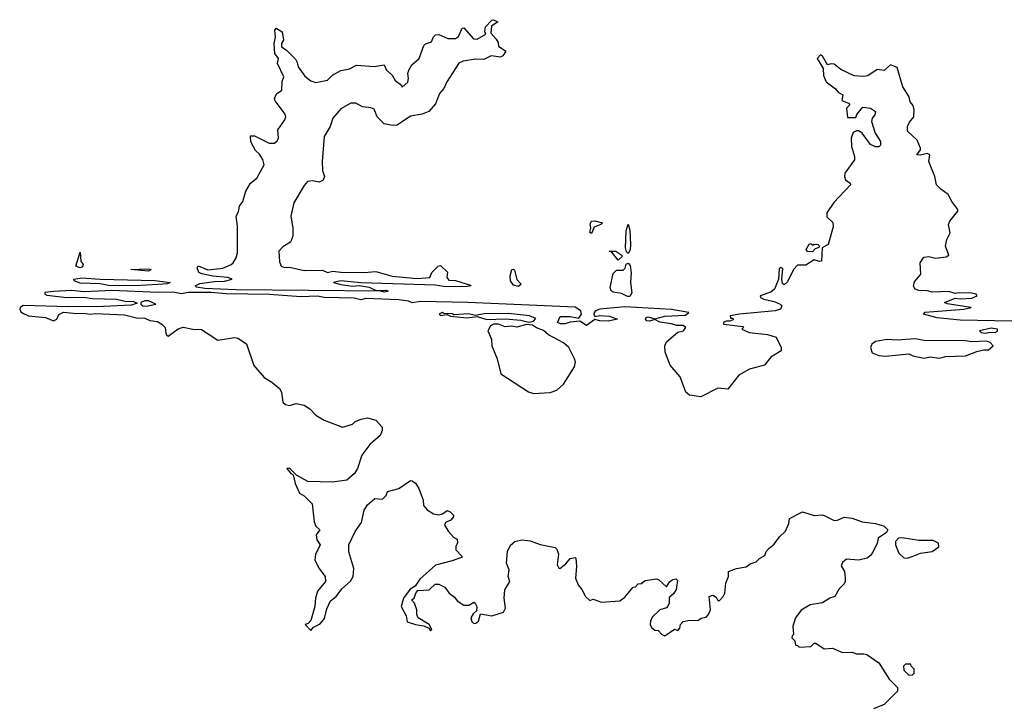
# Model space of a CAD drawing. Extents: x 1985742 to 2252716, y 78271 to 266492.
# Tile 231 of 250: x 2212741 to 2218670, y 204779 to 208909. Entities that reach past the tile are written whole.
import ezdxf

# ---------------------------------------------------------------- set-up
doc = ezdxf.new("R2010")
doc.units = 0

msp = doc.modelspace()

# ---------------------------------------------------------------- linework, layer by layer
at = {"layer": '0CON10XD'}
for points in [[(2214935, 207267.5), (2214915, 207273.3), (2214045, 207280.8), (2213855, 207290), (2213805, 207297.5), (2213797.5, 207305), (2213825, 207319.2), (2213915, 207332.5), (2213975, 207332.9), (2214020, 207345), (2213995, 207356), (2213903.9, 207363.9), (2213838.3, 207378.3), (2213820, 207385), (2213810, 207415), (2213815, 207426.7), (2213875, 207402.2), (2213965, 207412.5), (2214015, 207433.3), (2214027.5, 207445), (2214045, 207473.3), (2214052.7, 207505), (2214052, 207665), (2214044.2, 207725), (2214058.3, 207751.7), (2214064.2, 207785), (2214085.7, 207814.3), (2214103.1, 207875), (2214131.4, 207925), (2214168.5, 207955), (2214214.2, 208035), (2214205, 208066.7), (2214185, 208098.8), (2214161.3, 208121.3), (2214133.8, 208173.8), (2214131.7, 208208.3), (2214155, 208208.9), (2214244.3, 208165.7), (2214275, 208165.6), (2214291.1, 208178.9), (2214299.1, 208195), (2214295.5, 208245), (2214338.1, 208305), (2214344, 208324), (2214339.7, 208339.7), (2214280.3, 208420.3), (2214275.8, 208435), (2214287.3, 208462.7), (2214320, 208485), (2214322.6, 208537.4), (2214331.9, 208565), (2214294.5, 208645), (2214299.2, 208675), (2214278.1, 208705), (2214274.2, 208765), (2214281.4, 208805), (2214276.7, 208845), (2214285, 208856.7), (2214321.2, 208835), (2214330, 208785), (2214316.7, 208765), (2214316.7, 208745), (2214346.6, 208726.6), (2214401.2, 208671.2), (2214411.7, 208651.7), (2214417.5, 208625), (2214458.8, 208568.8), (2214495, 208541.2), (2214525, 208531.2), (2214595, 208543.8), (2214625.6, 208574.4), (2214675, 208602.5), (2214727.5, 208612.5), (2214770, 208635), (2214875, 208626.7), (2214935, 208636.7), (2214950, 208605), (2214983.3, 208575), (2215002.3, 208542.3), (2215040, 208515), (2215045, 208502.5), (2215078.3, 208531.7), (2215083.3, 208555), (2215078, 208585), (2215084.2, 208605), (2215102.9, 208637.1), (2215145.8, 208675), (2215175, 208752.5), (2215185, 208763.3), (2215220, 208775), (2215232.5, 208805), (2215245, 208817.5), (2215265, 208818.8), (2215320, 208795), (2215365, 208796), (2215383, 208807), (2215405, 208857.5), (2215415, 208860), (2215474.2, 208794.2), (2215495, 208792), (2215548.3, 208821.7), (2215542.5, 208835), (2215546.7, 208865), (2215583.3, 208905), (2215595, 208908.8), (2215620, 208895), (2215581.2, 208868.8), (2215578.3, 208828.3), (2215610.7, 208790.7), (2215621.7, 208771.7), (2215625, 208750), (2215668.3, 208718.3), (2215649.6, 208690.5), (2215636.1, 208683.9), (2215579.3, 208690.7), (2215535, 208668.8), (2215485, 208670.6), (2215410.7, 208659.3), (2215385, 208646.7), (2215312.7, 208535), (2215295, 208494.4), (2215268.2, 208465), (2215245, 208401.4), (2215205.6, 208355), (2215165, 208338.9), (2215095, 208327.3), (2215015, 208273.5), (2214985, 208270.4), (2214935, 208282.2), (2214894.4, 208324.4), (2214875, 208368.8), (2214855, 208378.7), (2214805, 208383.5), (2214765, 208405.5), (2214734.6, 208405.4), (2214675, 208371.1), (2214627.3, 208315), (2214609.7, 208265), (2214574.4, 208204.4), (2214562.2, 208055), (2214565, 208000), (2214575.8, 207965), (2214567.9, 207942.1), (2214545, 207930.8), (2214505, 207938), (2214475, 207933.3), (2214455, 207910), (2214392.5, 207805), (2214373.3, 207725), (2214386, 207655), (2214385.9, 207604.1), (2214371.7, 207568.3), (2214325, 207541.1), (2214302.1, 207515), (2214305, 207450), (2214316.2, 207425), (2214335, 207416.9), (2214365, 207417.5), (2214455, 207398.5), (2214565, 207399.4), (2214595, 207386), (2214626.2, 207393.8), (2214675, 207387.8), (2214815, 207386.2), (2214885, 207392.5), (2214983.1, 207363.1), (2215135, 207350), (2215210, 207355), (2215223.6, 207386.4), (2215260, 207425), (2215275, 207427.5), (2215317, 207387), (2215312.5, 207355), (2215325, 207340), (2215365, 207337.5), (2215455, 207310), (2215457.5, 207305), (2215438.3, 207301.7), (2215305, 207298.9), (2215245, 207310), (2214795, 207323.3), (2214675, 207336.7), (2214630, 207325), (2214675, 207313.8), (2214746.1, 207303.9), (2214785, 207306.7), (2214845, 207296.7), (2214888.3, 207278.3), (2214945, 207280), (2214960, 207275), (2214955, 207272.5), (2214935, 207267.5)], [(2218715, 207093.8), (2218405, 207098.2), (2218265, 207112.2), (2218182.5, 207135), (2218193, 207147), (2218425.5, 207164.5), (2218470, 207175), (2218325, 207197.5), (2218310, 207205), (2218375, 207231.2), (2218405, 207226.9), (2218475, 207231.1), (2218507.5, 207245), (2218500, 207255), (2218475, 207260.5), (2218395, 207264.4), (2218375, 207259.2), (2218335, 207271.8), (2218235, 207268), (2218205, 207276), (2218155, 207277.5), (2218132.5, 207285), (2218123, 207303), (2218129.3, 207330.7), (2218167.5, 207375), (2218163.3, 207445), (2218185, 207477.5), (2218215, 207482.5), (2218255, 207472.5), (2218319.3, 207480.7), (2218335, 207490), (2218316.7, 207545), (2218323.8, 207585), (2218343.8, 207625), (2218334, 207675), (2218341.2, 207695), (2218390, 207755), (2218390, 207765), (2218353.9, 207813.9), (2218332.5, 207855), (2218287, 207887), (2218262.5, 207915), (2218250.8, 207965), (2218215.8, 208055), (2218222.5, 208095), (2218205, 208103.3), (2218165, 208093.3), (2218143.3, 208095), (2218165.8, 208124.2), (2218166.2, 208135), (2218145, 208182.5), (2218090, 208235), (2218087.5, 208245), (2218087.5, 208265), (2218099.3, 208290.7), (2218126.2, 208323.8), (2218127.5, 208365), (2218121.7, 208391.7), (2218103, 208413), (2218096.7, 208445), (2218058.8, 208505), (2218025, 208620), (2217985, 208637.5), (2217946.7, 208603.3), (2217905, 208608.8), (2217848.8, 208571.2), (2217825, 208566.2), (2217765, 208571.4), (2217685, 208608.8), (2217645, 208640), (2217627, 208643), (2217605, 208637.5), (2217575, 208690), (2217563, 208697), (2217542.5, 208675), (2217580, 208615), (2217581.7, 208571.7), (2217597.5, 208535), (2217653, 208493), (2217670.7, 208470.7), (2217696.7, 208456.7), (2217692, 208422), (2217732.5, 208405), (2217740, 208395), (2217720, 208375), (2217725, 208320), (2217775, 208320), (2217781.7, 208338.3), (2217817.5, 208382.5), (2217865, 208375.6), (2217894.4, 208355), (2217890, 208335), (2217873.5, 208315), (2217870.8, 208295), (2217891.9, 208225), (2217923.8, 208175), (2217925, 208152.5), (2217915, 208143.8), (2217895, 208142.5), (2217865, 208156.7), (2217813.3, 208225), (2217795, 208238.8), (2217780.7, 208239.3), (2217760.7, 208229.3), (2217747.5, 208195), (2217750, 208145), (2217767.5, 208085), (2217767.5, 208065), (2217710, 207985), (2217708, 207965), (2217714.2, 207944.2), (2217742.5, 207925), (2217743.8, 207915), (2217643.2, 207806.8), (2217600.6, 207745), (2217601.9, 207721.9), (2217637.1, 207687.1), (2217639.6, 207660.5), (2217608.8, 207555), (2217572.5, 207535), (2217570, 207455), (2217557, 207453), (2217525, 207462.5), (2217475, 207430), (2217425, 207430), (2217400.6, 207405), (2217365, 207330), (2217345, 207312.5), (2217335, 207320), (2217330, 207345), (2217337.1, 207407.1), (2217325, 207416.7), (2217315, 207407.5), (2217310, 207345), (2217285.7, 207285), (2217265, 207268), (2217200, 207245), (2217202.5, 207235), (2217222.5, 207225), (2217285, 207211.2), (2217320, 207195), (2217330, 207185), (2217322.5, 207165), (2217290, 207155), (2217075.7, 207134.3), (2217020, 207125), (2217021.7, 207111.7), (2217035, 207110), (2217038.3, 207101.7), (2217017.5, 207092.5), (2216995, 207092.5), (2216980, 207085), (2216980, 207075), (2217095, 207060), (2217100, 207055), (2217090, 207045), (2217133.8, 207025), (2217245, 207012.9), (2217295.9, 206995.9), (2217325.7, 206935), (2217325.6, 206914.4), (2217265, 206876.7), (2217225, 206827.1), (2217135, 206802.9), (2217072.4, 206767.6), (2217005, 206684), (2216945, 206690), (2216843, 206637), (2216775, 206647.5), (2216752.5, 206665), (2216717.7, 206757.7), (2216657.7, 206827.7), (2216627, 206907), (2216626.2, 206945), (2216635, 206967.5), (2216703.9, 207026.1), (2216737.5, 207035), (2216752.5, 207055), (2216736.4, 207066.4), (2216696.4, 207066.4), (2216666.4, 207076.4), (2216595, 207086.2), (2216565, 207102.5), (2216533.8, 207093.8), (2216517.5, 207095), (2216508.8, 207105), (2216512.5, 207115), (2216525, 207118), (2216565, 207107.5), (2216625, 207122), (2216750.7, 207129.3), (2216770, 207145), (2216665, 207163.1), (2216385, 207179.4), (2216235, 207166), (2216207.5, 207155), (2216200, 207145), (2216197.5, 207135), (2216205, 207120), (2216235, 207127.5), (2216293.6, 207123.6), (2216340, 207105), (2216285, 207091.9), (2216234.3, 207094.3), (2216205, 207102.5), (2216155, 207067.5), (2216115, 207092.5), (2216055, 207087.5), (2216025, 207076.2), (2215997, 207077), (2215980, 207085), (2215995, 207120), (2216055, 207120), (2216108.3, 207111.7), (2216123.3, 207135), (2216120, 207155), (2216085, 207176.4), (2215440, 207205), (2215155, 207211.8), (2215105, 207202.9), (2215083.2, 207213.2), (2215025, 207222.3), (2214825, 207228.8), (2214795, 207222.2), (2214755, 207230.9), (2214575.3, 207234.7), (2214535, 207243.1), (2214435, 207239.1), (2214245, 207253.2), (2213985, 207256.9), (2213895, 207264.5), (2213755, 207264.5), (2213715, 207257.5), (2213665, 207267.8), (2213575, 207264.6), (2213295, 207277.5), (2213215, 207273.8), (2213125, 207270.5), (2213055, 207277.1), (2212945, 207272.5), (2212892.5, 207265), (2212892.5, 207255), (2212905, 207249.2), (2213024.6, 207234.6), (2213125, 207236.7), (2213178.8, 207228.8), (2213325, 207226.1), (2213385, 207212), (2213423, 207213), (2213448.3, 207201.7), (2213415, 207190), (2213245, 207181.5), (2213035, 207178.5), (2212765, 207186.2), (2212744.7, 207175.3), (2212741.1, 207165), (2212748.9, 207148.9), (2212765, 207138), (2212795, 207124.3), (2212895.6, 207115.6), (2212945, 207094), (2212963.8, 207105), (2212977.6, 207132.4), (2213005, 207146.2), (2213085, 207138.6), (2213125, 207141.5), (2213165, 207134.3), (2213195, 207138.4), (2213371.8, 207131.8), (2213445, 207112.1), (2213495, 207110), (2213525, 207097.8), (2213570.4, 207090.4), (2213597.1, 207075), (2213618, 207055), (2213621.2, 207021.2), (2213626.2, 207006.2), (2213635, 207002), (2213695, 207045.7), (2213725, 207056.7), (2213784.1, 207044.1), (2213835, 207042.8), (2213935, 206978.5), (2214035, 206993.8), (2214055, 206990.9), (2214106.8, 206956.8), (2214150.5, 206825), (2214212.5, 206752.5), (2214260, 206725), (2214305, 206686.5), (2214317.9, 206665), (2214326.5, 206605), (2214340.9, 206590.9), (2214365, 206584.3), (2214405, 206597.3), (2214455, 206587.1), (2214488.6, 206565), (2214525, 206526.7), (2214575, 206496.2), (2214685, 206453.8), (2214745, 206473.3), (2214761.7, 206488.3), (2214797, 206503), (2214835, 206509.6), (2214885, 206496.9), (2214924, 206455), (2214924.2, 206435), (2214910.8, 206405), (2214849.3, 206350.7), (2214800.6, 206285), (2214775.6, 206205), (2214757.5, 206175), (2214710, 206135), (2214625, 206123.3), (2214477, 206127), (2214407.5, 206165), (2214365, 206207.5), (2214350, 206205), (2214373.3, 206175), (2214387, 206167), (2214400, 206115), (2214425, 206056.2), (2214455, 206040), (2214501.7, 205991.7), (2214514, 205885), (2214525, 205857.5), (2214547.5, 205835), (2214526.7, 205805)], [(2216185, 207620), (2216173.9, 207626.1), (2216180, 207655), (2216176.7, 207676.7), (2216183.8, 207695), (2216205, 207698.1), (2216250, 207685), (2216240, 207675), (2216200.7, 207659.3), (2216185, 207620)], [(2216405, 207500), (2216395, 207510), (2216390, 207535), (2216393, 207637), (2216405, 207676.7), (2216415, 207640), (2216419.6, 207555), (2216416.7, 207523.3), (2216405, 207500)], [(2216345, 207460), (2216307.5, 207507.5), (2216290, 207515), (2216330, 207515), (2216360, 207495), (2216370, 207485), (2216345, 207460)], [(2217515, 207510), (2217485, 207512.5), (2217477.5, 207525), (2217495, 207557.5), (2217505, 207560), (2217515, 207550), (2217525, 207557.5), (2217546.7, 207555), (2217556.7, 207545), (2217553, 207537), (2217531.7, 207528.3), (2217515, 207510)], [(2213105, 207414.5), (2213080, 207425), (2213105, 207507.5), (2213110, 207455), (2213124.3, 207435), (2213119.8, 207420.2), (2213105, 207414.5)], [(2213515, 207394.4), (2213410, 207405), (2213515, 207407.8), (2213532.5, 207405), (2213515, 207394.4)], [(2215745, 207302.5), (2215715, 207310), (2215696, 207335), (2215694.2, 207365), (2215705, 207403.3), (2215715, 207406.7), (2215720.4, 207400.5), (2215734.1, 207344.1), (2215760, 207315), (2215745, 207302.5)], [(2216401.2, 207241.2), (2216365, 207258.8), (2216315, 207266.7), (2216303.3, 207275), (2216296.2, 207295), (2216315, 207380), (2216335, 207400), (2216375, 207400), (2216387.7, 207412.3), (2216394, 207436), (2216405, 207442), (2216418, 207428), (2216423.2, 207383.2), (2216419.2, 207325), (2216427.5, 207262.5), (2216415, 207241.2), (2216401.2, 207241.2)], [(2213434.1, 207305.9), (2213275, 207307.5), (2213225, 207317.5), (2213105, 207321.5), (2213070, 207335), (2213067.5, 207345), (2213115, 207354.5), (2213225, 207345.6), (2213555, 207337.5), (2213647.5, 207325), (2213631.7, 207318.3), (2213575, 207314), (2213434.1, 207305.9)], [(2213505, 207182.9), (2213560, 207195), (2213517.5, 207215), (2213495, 207215.6), (2213470, 207205), (2213470, 207195), (2213482.5, 207185), (2213505, 207182.9)], [(2215807, 207087), (2215835, 207092.5), (2215848.3, 207108.3), (2215810, 207125), (2215685, 207138.8), (2215537.3, 207137.3), (2215485, 207127.5), (2215443.9, 207136.1), (2215355, 207130), (2215345, 207136.7), (2215295, 207140), (2215285, 207146), (2215267.5, 207135), (2215275, 207127.5), (2215315, 207132.5), (2215335, 207123.8), (2215435, 207112.9), (2215495, 207120), (2215555, 207102.5), (2215663.9, 207106.1), (2215759.6, 207099.5), (2215807, 207087)], [(2215835, 206656.7), (2215935, 206663.3), (2215975, 206677.5), (2216015, 206712.5), (2216081.7, 206818.3), (2216087.5, 206845), (2216082.5, 206865), (2216047.5, 206935), (2216015, 206962.5), (2215925, 207010), (2215896.2, 207036.2), (2215852.9, 207052.9), (2215829.3, 207069.3), (2215793.6, 207073.6), (2215735, 207055.7), (2215703.6, 207063.6), (2215665, 207058), (2215625, 207074), (2215595, 207073.8), (2215576.7, 207065), (2215560, 207035), (2215582.5, 206985), (2215583.6, 206943.6), (2215616.4, 206866.4), (2215637.5, 206775), (2215805, 206666.7), (2215835, 206656.7)], [(2218555, 207020), (2218585, 207027.5), (2218615, 207023.8), (2218628.3, 207031.7), (2218630, 207045), (2218590.7, 207050.7), (2218520, 207035), (2218530, 207025), (2218555, 207020)], [(2218275, 206870), (2218295, 206873.3), (2218315, 206880), (2218436.1, 206883.9), (2218505, 206910), (2218545, 206920), (2218575, 206920), (2218602.5, 206945), (2218584, 206965), (2218565, 206972.2), (2218475, 206967.5), (2218435, 206974.5), (2218185, 206975.4), (2218135, 206986.1), (2218025, 206977.9), (2217965, 206983.3), (2217895, 206970), (2217873.3, 206955), (2217863.3, 206935), (2217875, 206902.5), (2217915, 206886.7), (2217955, 206882.5), (2218095, 206896.7), (2218120, 206885), (2218185, 206870), (2218225, 206877.5), (2218275, 206870)], [(2214526.7, 205805), (2214530, 205775), (2214550, 205745), (2214523, 205687), (2214517.5, 205655), (2214543.3, 205605), (2214580, 205555), (2214583.3, 205525), (2214534.1, 205465.9), (2214522, 205425), (2214519.2, 205375), (2214495, 205290), (2214478.3, 205271.7), (2214460, 205265), (2214495, 205230), (2214510, 205250), (2214550, 205270), (2214577.3, 205302.7), (2214589.6, 205360.5), (2214612.4, 205407.6), (2214646, 205435), (2214680.3, 205479.7), (2214732.4, 205527.6), (2214750, 205555), (2214753.4, 205603.4), (2214723.1, 205703.1), (2214722.7, 205745), (2214762, 205825), (2214798.9, 205881.1), (2214814.5, 205955), (2214835, 205986.7), (2214880, 206025), (2214925, 206020), (2214947, 206043), (2214955, 206067.5), (2215025, 206085.8), (2215095, 206133.3), (2215105, 206131.2), (2215125, 206116.2), (2215144.2, 206085), (2215170.6, 206015), (2215173.1, 205983.1), (2215195, 205956.2), (2215232.2, 205932.2), (2215264.3, 205925.7), (2215287.1, 205932.9), (2215315, 205952), (2215333.3, 205945), (2215352.5, 205925), (2215352.5, 205915), (2215336.4, 205893.6), (2215305, 205880), (2215300, 205865), (2215322.5, 205825), (2215355, 205790), (2215375, 205780), (2215377, 205757), (2215366.7, 205735), (2215367.5, 205715), (2215406.2, 205675), (2215401.7, 205668.3), (2215345, 205649.2), (2215245, 205623.3), (2215150.4, 205539.5), (2215123, 205497), (2215092.3, 205477.7), (2215052.5, 205425), (2215037.5, 205375), (2215067.7, 205317.7), (2215075, 205282.5), (2215125, 205266), (2215175, 205258), (2215204.3, 205244.3), (2215215, 205227.5), (2215222.5, 205235), (2215206, 205265), (2215140, 205305), (2215132.9, 205325), (2215132.5, 205355), (2215118.8, 205395), (2215100, 205415), (2215116.1, 205423.9), (2215126.2, 205455), (2215138.8, 205471.2), (2215205.8, 205474.2), (2215242.2, 205507.8), (2215265, 205508), (2215300.4, 205490.5), (2215326.7, 205455), (2215359.7, 205429.7), (2215375, 205407.5), (2215415, 205382.5), (2215445, 205382.5), (2215475, 205400), (2215484.2, 205394.2), (2215493.8, 205375), (2215491.7, 205348.3), (2215470.9, 205329.1), (2215458.6, 205305), (2215462.8, 205282.8), (2215475, 205272.5), (2215486.9, 205273.1), (2215503.8, 205285), (2215515, 205330), (2215585, 205317.5), (2215655, 205340), (2215666.7, 205365), (2215657.5, 205425), (2215662.5, 205475), (2215692.5, 205525), (2215682.5, 205555), (2215687.5, 205595), (2215672.5, 205635), (2215677.5, 205705), (2215697, 205743), (2215722.5, 205765), (2215765, 205776.7), (2215815, 205770), (2215875, 205747.5), (2215965, 205730), (2215975, 205720), (2215985, 205690), (2215977.8, 205625), (2215985, 205608.8), (2215994, 205604), (2216029.6, 205630.5), (2216055, 205662.5), (2216085, 205670), (2216090, 205665), (2216093.3, 205615), (2216087.5, 205545), (2216103.3, 205505), (2216127, 205477), (2216147.5, 205435), (2216175, 205410), (2216195, 205417.5), (2216245, 205400), (2216355, 205407.5), (2216385, 205430), (2216435, 205490), (2216448.3, 205491.7), (2216465, 205510), (2216488.3, 205511.7), (2216491.7, 205518.3), (2216508.3, 205531.7), (2216575, 205540), (2216590, 205535), (2216635, 205492.5), (2216656, 205524), (2216675, 205537.5), (2216691.7, 205541.7), (2216701.7, 205531.7), (2216693.3, 205476.7), (2216678.8, 205451.2), (2216652, 205428), (2216651.2, 205395), (2216644.1, 205375.9), (2216635, 205366.7), (2216596.1, 205353.9), (2216549.6, 205310.5), (2216538.8, 205285), (2216536.7, 205265), (2216545, 205247.5), (2216565, 205232.5), (2216585, 205230), (2216607.5, 205205), (2216625, 205197.5), (2216685, 205237.5), (2216705, 205230), (2216717, 205243), (2216720, 205265), (2216736.4, 205283.6), (2216775, 205292.5), (2216825, 205290), (2216845, 205303.8), (2216875, 205310), (2216888.8, 205325), (2216900, 205355), (2216892.5, 205435), (2216915, 205442.5), (2216935, 205430), (2216945, 205410), (2216955, 205410), (2216976.4, 205433.6), (2216987.5, 205455), (2216992.5, 205515), (2217010, 205555), (2217010, 205585), (2217057.7, 205602.3), (2217115, 205612.5), (2217138.8, 205631.2), (2217175, 205642.5), (2217195, 205663.8), (2217228, 205682), (2217236.7, 205705), (2217253.8, 205725), (2217285, 205750), (2217316.1, 205793.9), (2217353, 205827), (2217372.5, 205875), (2217377.5, 205905), (2217455, 205944.3), (2217525, 205921.8), (2217575, 205925.9), (2217589.7, 205919.7), (2217645, 205891.8), (2217665, 205894.5), (2217705, 205912.9), (2217753.8, 205906.2), (2217815, 205883.6), (2217895, 205873.1), (2217947.4, 205857.4), (2217968, 205835), (2217960, 205820), (2217910, 205785), (2217904.2, 205755), (2217880.8, 205705), (2217866.6, 205683.4), (2217845, 205665.8), (2217795, 205652.5), (2217720.7, 205659.3), (2217695, 205640), (2217688.3, 205618.3), (2217707.5, 205585), (2217712.5, 205545), (2217712.5, 205525), (2217705, 205510), (2217675, 205480), (2217650, 205435), (2217620, 205425), (2217575, 205396.7), (2217500, 205385), (2217447, 205353), (2217413.6, 205306.4), (2217397.5, 205255), (2217400, 205205), (2217391.7, 205198.3), (2217390, 205185), (2217408.3, 205168.3), (2217411.7, 205141.7), (2217425, 205140), (2217435, 205130), (2217505, 205133.3), (2217525, 205153.3), (2217535, 205153.8), (2217585, 205120), (2217635, 205124), (2217695, 205097.5), (2217755, 205100), (2217778.3, 205088.3), (2217825, 205090), (2217842.5, 205085), (2217913.8, 205035), (2217975.9, 204935.9), (2218026.1, 204886.1), (2218027.5, 204865), (2217946.1, 204783.9), (2217882.5, 204757.5)], [(2218085, 205665.6), (2218115, 205674.4), (2218165, 205695.8), (2218236, 205705), (2218275.7, 205734.3), (2218273.3, 205755), (2218241.4, 205771.4), (2218155, 205771.5), (2218055, 205788.1), (2218033.3, 205785), (2218015.8, 205765), (2218014.2, 205745), (2218034.3, 205695), (2218065, 205667.8), (2218085, 205665.6)], [(2218115, 204960), (2218127, 204973), (2218127, 204997), (2218110, 205015), (2218107, 205027), (2218075, 205027.5), (2218062.5, 205015), (2218065, 204990), (2218093, 204963), (2218115, 204960)]]:
    msp.add_lwpolyline(points, dxfattribs=at)

doc.saveas('drawing.dxf')
